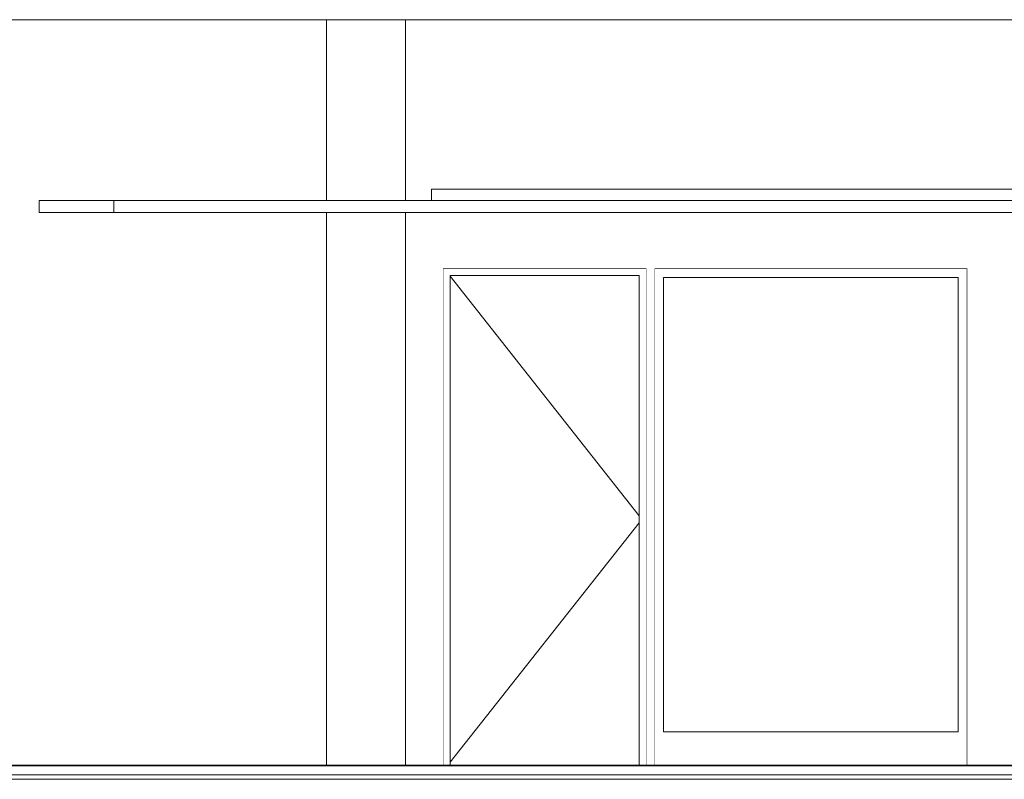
# Model space of a CAD drawing. Header units: millimetres. Extents: x -30280 to 136103, y -81242 to 8968.
# Tile 35 of 46: x 59035 to 63390, y -77652 to -74292. Entities that reach past the tile are written whole.
import ezdxf

# ---------------------------------------------------------------- set-up
doc = ezdxf.new("R2010")
doc.units = ezdxf.units.MM
doc.header["$MEASUREMENT"] = 0
doc.linetypes.add('Wipeout_Contour', pattern=[1000, 0, -1000])
for name, color, linetype in [('07_CR_Cel Ras pladur', 7, 'Continuous'), ('10_ESTR_Fotjats', 7, 'Continuous'), ('10_ESTR_Pilars', 7, 'Continuous'), ('12_FAÇ_Façana', 7, 'Continuous'), ('14_PAV_Paviment existent', 7, 'Continuous'), ('Demolido_08_Envans', 7, 'Continuous'), ('Demolido_12_FAÇ_Façana', 7, 'Continuous'), ('Demolido_Puertas Archicad', 7, 'Continuous'), ('Demolido_Ventanas Archicad', 7, 'Continuous')]:
    doc.layers.add(name, color=color, linetype=linetype)
for name, color, linetype, lineweight in [('07_CR_Cel Ras pladur_Pluma_Nº__1', 7, 'Continuous', 5), ('10_ESTR_Fotjats_Pluma_Nº__1', 7, 'Continuous', 5), ('12_FAÇ_Façana_Pluma_Nº__47', 7, 'Continuous', 20), ('14_PAV_Paviment existent_Pluma_Nº__29', 7, 'Continuous', 20), ('Demolido_08_Envans_Pluma_Nº__47', 7, 'Continuous', 20), ('Demolido_12_FAÇ_Façana_Pluma_Nº__47', 7, 'Continuous', 20), ('Demolido_Ventanas Archicad_Pluma_Nº__47', 7, 'Continuous', 20)]:
    doc.layers.add(name, color=color, linetype=linetype, lineweight=lineweight)
for name, color, linetype, lineweight, true_color in [('07_CR_Cel Ras pladur_Pluma_Nº__102', 7, 'Continuous', 5, 0xcccccc), ('Demolido_Puertas Archicad_Pluma_Nº__3', 7, 'Continuous', 5, 0xa4a4a4), ('Demolido_Ventanas Archicad_Pluma_Nº__3', 7, 'Continuous', 5, 0xa4a4a4)]:
    doc.layers.add(name, color=color, linetype=linetype, lineweight=lineweight, true_color=true_color)

# ---------------------------------------------------------------- blocks, each defined once
blk = doc.blocks.new('Elem Sección_27_1', base_point=(79620.7, -77592.4))
at = {"color": 254, "linetype": 'Wipeout_Contour', "lineweight": 0, "ltscale": 384653.81143}
blk.add_wipeout([(60742.1, -74292.4), (60392.1, -74292.4), (60392.1, -75092.4), (60742.1, -75092.4)], dxfattribs=at).dxf.layer = '10_ESTR_Pilars'
at = {"color": 254, "linetype": 'Wipeout_Contour', "lineweight": 0, "ltscale": 389892.815512}
blk.add_wipeout([(60392.1, -75145.4), (60392.1, -77590.4), (60742.1, -77590.4), (60742.1, -75145.4)], dxfattribs=at).dxf.layer = '10_ESTR_Pilars'
blk = doc.blocks.new('Elem Sección_30_1', base_point=(79620.7, -77592.4))
at = {"layer": '12_FAÇ_Façana_Pluma_Nº__47', "color": 7, "linetype": 'Continuous', "lineweight": 20}
blk.add_line((61979.6, -75432.4), (61979.6, -77442.4), dxfattribs=at)
blk = doc.blocks.new('Elem Sección_31_1', base_point=(79620.7, -77592.4))
at = {"layer": '12_FAÇ_Façana_Pluma_Nº__47', "color": 7, "linetype": 'Continuous', "lineweight": 20}
blk.add_line((62025.4, -75432.4), (62025.4, -77442.4), dxfattribs=at)
blk = doc.blocks.new('Elem Sección_89_1', base_point=(79620.7, -77592.4))
at = {"color": 254, "linetype": 'Wipeout_Contour', "lineweight": 0, "ltscale": 961063.22518}
blk.add_wipeout([(60392.1, -74292.4), (58264.6, -74292.4), (58264.6, -77590.4), (60392.1, -77590.4), (60392.1, -75145.4), (59451, -75145.4), (59121.4, -75145.4), (59121.4, -75092.4), (59451, -75092.4), (60392.1, -75092.4)], dxfattribs=at).dxf.layer = '12_FAÇ_Façana'
at = {"layer": '12_FAÇ_Façana_Pluma_Nº__47', "color": 7, "linetype": 'Continuous', "lineweight": 20}
for p, q in [((60392.1, -75092.4), (60392.1, -74292.4)), ((60392.1, -77590.4), (60392.1, -75145.4))]:
    blk.add_line(p, q, dxfattribs=at)
blk = doc.blocks.new('Elem Sección_91_1', base_point=(79620.7, -77592.4))
at = {"color": 254, "linetype": 'Wipeout_Contour', "lineweight": 0, "ltscale": 385119.935809}
blk.add_wipeout([(60747.1, -74292.4), (60747.1, -75092.4), (60757.1, -75092.4), (60757.1, -74292.4)], dxfattribs=at).dxf.layer = '12_FAÇ_Façana'
at = {"color": 254, "linetype": 'Wipeout_Contour', "lineweight": 0, "ltscale": 390352.717037}
blk.add_wipeout([(60747.1, -75145.4), (60747.1, -77590.4), (60757.1, -77590.4), (60757.1, -75145.4)], dxfattribs=at).dxf.layer = '12_FAÇ_Façana'
blk = doc.blocks.new('Elem Sección_101_1', base_point=(79620.7, -77592.4))
at = {"color": 254, "linetype": 'Wipeout_Contour', "lineweight": 0, "ltscale": 391212.745128}
blk.add_wipeout([(60907.1, -77590.4), (60939.1, -77590.4), (60939.1, -75424.4), (60907.1, -75424.4)], dxfattribs=at).dxf.layer = 'Demolido_Puertas Archicad'
at = {"color": 254, "linetype": 'Wipeout_Contour', "lineweight": 0, "ltscale": 393385.045955}
blk.add_wipeout([(61775.1, -77590.4), (61807.1, -77590.4), (61807.1, -75424.4), (61775.1, -75424.4)], dxfattribs=at).dxf.layer = 'Demolido_Puertas Archicad'
at = {"color": 254, "linetype": 'Wipeout_Contour', "lineweight": 0, "ltscale": 583330.466357}
blk.add_wipeout([(60939.1, -75424.4), (61775.1, -75424.4), (61807.1, -75424.4), (61807.1, -75392.4), (60907.1, -75392.4), (60907.1, -75424.4)], dxfattribs=at).dxf.layer = 'Demolido_Puertas Archicad'
at = {"layer": 'Demolido_Puertas Archicad_Pluma_Nº__3', "color": 253, "linetype": 'Continuous', "lineweight": 5, "true_color": 0xa4a4a4}
for p, q in [((60907.1, -75392.4), (61807.1, -75392.4)), ((60907.1, -75424.4), (60907.1, -75392.4)), ((61807.1, -75392.4), (61807.1, -75424.4)), ((60907.1, -77590.4), (60907.1, -75424.4)), ((61807.1, -75424.4), (61807.1, -77590.4))]:
    blk.add_line(p, q, dxfattribs=at)
at = {"color": 254, "linetype": 'Wipeout_Contour', "lineweight": 0, "ltscale": 392298.727206}
blk.add_wipeout([(60939.1, -77590.4), (61775.1, -77590.4), (61775.1, -75424.4), (60939.1, -75424.4)], dxfattribs=at).dxf.layer = 'Demolido_Puertas Archicad'
at = {"layer": 'Demolido_Puertas Archicad_Pluma_Nº__3', "color": 253, "linetype": 'Continuous', "lineweight": 5, "true_color": 0xa4a4a4}
for p, q in [((60939.1, -75424.4), (60939.1, -77590.4)), ((61775.1, -75424.4), (60939.1, -75424.4)), ((60939.1, -75427.6), (61775.1, -76487.2)), ((61775.1, -77590.4), (61775.1, -75424.4)), ((60939.1, -77577.2), (61775.1, -76517.6))]:
    blk.add_line(p, q, dxfattribs=at)
blk = doc.blocks.new('Elem Sección_102_1', base_point=(79620.7, -77592.4))
at = {"color": 254, "linetype": 'Wipeout_Contour', "lineweight": 0, "ltscale": 393347.359263}
blk.add_wipeout([(61843.2, -75432.4), (61843.2, -77442.4), (61883.2, -77442.4), (61883.2, -75432.4)], dxfattribs=at).dxf.layer = 'Demolido_Ventanas Archicad'
at = {"color": 254, "linetype": 'Wipeout_Contour', "lineweight": 0, "ltscale": 396748.96735}
blk.add_wipeout([(63226.2, -77442.4), (63226.2, -75432.4), (63186.2, -75432.4), (63186.2, -77442.4)], dxfattribs=at).dxf.layer = 'Demolido_Ventanas Archicad'
at = {"color": 254, "linetype": 'Wipeout_Contour', "lineweight": 0, "ltscale": 587844.547896}
blk.add_wipeout([(63226.2, -75392.4), (61843.2, -75392.4), (61843.2, -75432.4), (61883.2, -75432.4), (63186.2, -75432.4), (63226.2, -75432.4)], dxfattribs=at).dxf.layer = 'Demolido_Ventanas Archicad'
at = {"color": 254, "linetype": 'Wipeout_Contour', "lineweight": 0, "ltscale": 597469.033287}
blk.add_wipeout([(61843.2, -77442.4), (61843.2, -77590.4), (63226.2, -77590.4), (63226.2, -77442.4), (63186.2, -77442.4), (61883.2, -77442.4)], dxfattribs=at).dxf.layer = 'Demolido_Ventanas Archicad'
at = {"layer": 'Demolido_Ventanas Archicad_Pluma_Nº__47', "color": 7, "linetype": 'Continuous', "lineweight": 20}
for p, q in [((61843.2, -75392.4), (63226.2, -75392.4)), ((61843.2, -77590.4), (61843.2, -75392.4)), ((63226.2, -75392.4), (63226.2, -77590.4))]:
    blk.add_line(p, q, dxfattribs=at)
at = {"color": 254, "linetype": 'Wipeout_Contour', "lineweight": 0, "ltscale": 395047.843765}
blk.add_wipeout([(61883.2, -77442.4), (63186.2, -77442.4), (63186.2, -75432.4), (61883.2, -75432.4)], dxfattribs=at).dxf.layer = 'Demolido_Ventanas Archicad'
at = {"layer": 'Demolido_Ventanas Archicad_Pluma_Nº__3', "color": 253, "linetype": 'Continuous', "lineweight": 5, "true_color": 0xa4a4a4}
for p, q in [((61883.2, -77442.4), (61883.2, -75432.4)), ((61883.2, -75432.4), (63186.2, -75432.4)), ((63186.2, -75432.4), (63186.2, -77442.4)), ((63186.2, -77442.4), (61883.2, -77442.4))]:
    blk.add_line(p, q, dxfattribs=at)
blk = doc.blocks.new('Elem Sección_103_1', base_point=(79620.7, -77592.4))
at = {"color": 254, "linetype": 'Wipeout_Contour', "lineweight": 0, "ltscale": 586132.536833}
blk.add_wipeout([(66737.1, -74292.4), (60757.1, -74292.4), (60757.1, -75092.4), (60857.1, -75092.4), (60857.1, -75042.4), (66737.1, -75042.4)], dxfattribs=at).dxf.layer = 'Demolido_08_Envans'
at = {"color": 254, "linetype": 'Wipeout_Contour', "lineweight": 0, "ltscale": 1185496.321059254}
blk.add_wipeout([(60757.1, -75145.4), (60757.1, -77590.4), (60907.1, -77590.4), (60907.1, -75392.4), (61807.1, -75392.4), (61807.1, -77590.4), (61843.2, -77590.4), (61843.2, -75392.4), (63226.2, -75392.4), (63226.2, -77590.4), (66737.1, -77590.4), (66737.1, -75145.4)], dxfattribs=at).dxf.layer = 'Demolido_08_Envans'
at = {"color": 254, "linetype": 'Wipeout_Contour', "lineweight": 0, "ltscale": 394161.528518}
blk.add_wipeout([(66737.1, -75042.4), (60857.1, -75042.4), (60857.1, -75092.4), (66737.1, -75092.4)], dxfattribs=at).dxf.layer = 'Demolido_08_Envans'
at = {"layer": 'Demolido_08_Envans_Pluma_Nº__47', "color": 7, "linetype": 'Continuous', "lineweight": 20}
for p in [(60857.1, -75092.4), (66737.1, -75042.4)]:
    blk.add_line(p, (60857.1, -75042.4), dxfattribs=at)
blk = doc.blocks.new('Elem Sección_105_1', base_point=(79620.7, -77592.4))
at = {"color": 254, "linetype": 'Wipeout_Contour', "lineweight": 0, "ltscale": 385101.008459}
blk.add_wipeout([(60742.1, -74292.4), (60742.1, -75092.4), (60747.1, -75092.4), (60747.1, -74292.4)], dxfattribs=at).dxf.layer = 'Demolido_12_FAÇ_Façana'
at = {"color": 254, "linetype": 'Wipeout_Contour', "lineweight": 0, "ltscale": 390334.041809}
blk.add_wipeout([(60742.1, -75145.4), (60742.1, -77590.4), (60747.1, -77590.4), (60747.1, -75145.4)], dxfattribs=at).dxf.layer = 'Demolido_12_FAÇ_Façana'
at = {"layer": 'Demolido_12_FAÇ_Façana_Pluma_Nº__47', "color": 7, "linetype": 'Continuous', "lineweight": 20}
for p, q in [((60742.1, -74292.4), (60742.1, -75092.4)), ((60742.1, -75145.4), (60742.1, -77590.4))]:
    blk.add_line(p, q, dxfattribs=at)
blk = doc.blocks.new('Elem Sección_119_1', base_point=(79620.7, -77592.4))
at = {"layer": '10_ESTR_Fotjats_Pluma_Nº__1', "color": 7, "linetype": 'Continuous', "lineweight": 5}
for p, q in [((87529.5, -77632.4), (54775.7, -77632.4)), ((87529.5, -77652.4), (54775.7, -77652.4))]:
    blk.add_line(p, q, dxfattribs=at)
blk = doc.blocks.new('Elem Sección_120_1', base_point=(79620.7, -77592.4))
at = {"layer": '10_ESTR_Fotjats_Pluma_Nº__1', "color": 7, "linetype": 'Continuous', "lineweight": 5}
blk.add_line((87529.5, -74292.4), (54775.7, -74292.4), dxfattribs=at)
blk = doc.blocks.new('Elem Sección_123_1', base_point=(79620.7, -77592.4))
at = {"layer": '14_PAV_Paviment existent_Pluma_Nº__29', "color": 7, "linetype": 'Continuous', "lineweight": 20}
for p, q in [((86299.6, -77590.4), (54775.7, -77590.4)), ((86299.6, -77592.4), (54775.7, -77592.4))]:
    blk.add_line(p, q, dxfattribs=at)
blk = doc.blocks.new('Elem Sección_125_1', base_point=(79620.7, -77592.4))
at = {"layer": '07_CR_Cel Ras pladur_Pluma_Nº__1', "color": 7, "linetype": 'Continuous', "lineweight": 5}
blk.add_line((59121.4, -75092.4), (59121.4, -75145.4), dxfattribs=at)
at = {"color": 254, "linetype": 'Wipeout_Contour', "lineweight": 0, "ltscale": 422284.466875}
blk.add_wipeout([(59451, -75145.4), (87529.5, -75145.4), (87529.5, -75092.4), (59451, -75092.4)], dxfattribs=at).dxf.layer = '07_CR_Cel Ras pladur'
at = {"layer": '07_CR_Cel Ras pladur_Pluma_Nº__1', "color": 7, "linetype": 'Continuous', "lineweight": 5}
for p, q in [((59451, -75092.4), (59121.4, -75092.4)), ((59451, -75092.4), (59451, -75145.4)), ((59451, -75145.4), (59121.4, -75145.4))]:
    blk.add_line(p, q, dxfattribs=at)
at = {"layer": '07_CR_Cel Ras pladur_Pluma_Nº__102', "color": 254, "linetype": 'Continuous', "lineweight": 5, "true_color": 0xcccccc}
for p, q in [((59451, -75092.4), (87529.5, -75092.4)), ((59451, -75145.4), (87529.5, -75145.4))]:
    blk.add_line(p, q, dxfattribs=at)

msp = doc.modelspace()

# ---------------------------------------------------------------- block references
at = {"layer": '10_ESTR_Pilars', "lineweight": 0}
msp.add_blockref('Elem Sección_27_1', (79620.736, -77592.372), dxfattribs=at)
at = {"layer": '12_FAÇ_Façana', "lineweight": 0}
for name in ['Elem Sección_30_1', 'Elem Sección_31_1']:
    msp.add_blockref(name, (79620.736, -77592.372), dxfattribs=at)
at = {"layer": 'Demolido_Puertas Archicad', "lineweight": 0}
msp.add_blockref('Elem Sección_101_1', (79620.736, -77592.372), dxfattribs=at)

# ---------------------------------------------------------------- next in the draw order: block references
at = {"layer": '12_FAÇ_Façana', "lineweight": 0}
for name in ['Elem Sección_89_1', 'Elem Sección_91_1']:
    msp.add_blockref(name, (79620.736, -77592.372), dxfattribs=at)
at = {"layer": 'Demolido_Ventanas Archicad', "lineweight": 0}
msp.add_blockref('Elem Sección_102_1', (79620.736, -77592.372), dxfattribs=at)

# ---------------------------------------------------------------- next in the draw order: block references
at = {"layer": 'Demolido_08_Envans', "lineweight": 0}
msp.add_blockref('Elem Sección_103_1', (79620.736, -77592.372), dxfattribs=at)

# ---------------------------------------------------------------- next in the draw order: block references
at = {"layer": 'Demolido_12_FAÇ_Façana', "lineweight": 0}
msp.add_blockref('Elem Sección_105_1', (79620.736, -77592.372), dxfattribs=at)

# ---------------------------------------------------------------- next in the draw order: block references
at = {"layer": '07_CR_Cel Ras pladur', "lineweight": 0}
msp.add_blockref('Elem Sección_125_1', (79620.736, -77592.372), dxfattribs=at)
at = {"layer": '10_ESTR_Fotjats', "lineweight": 0}
for name in ['Elem Sección_120_1', 'Elem Sección_119_1']:
    msp.add_blockref(name, (79620.736, -77592.372), dxfattribs=at)
at = {"layer": '14_PAV_Paviment existent', "lineweight": 0}
msp.add_blockref('Elem Sección_123_1', (79620.736, -77592.372), dxfattribs=at)

doc.saveas('drawing.dxf')
